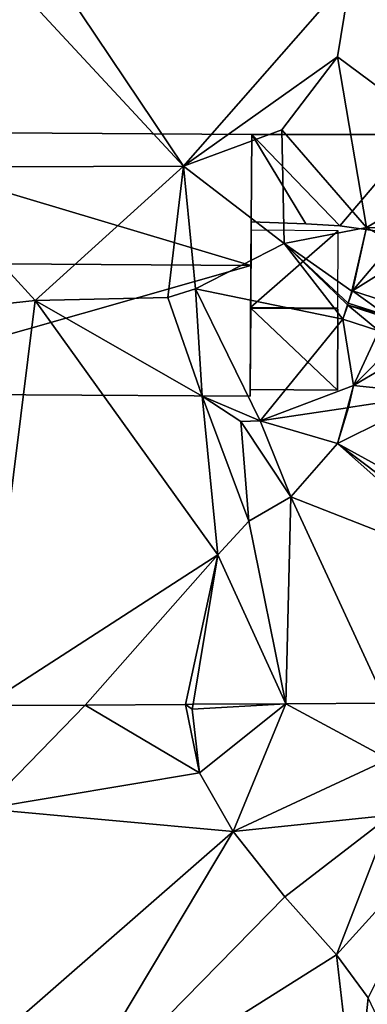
# Model space of a CAD drawing. Header units: inches. Extents: x 573046 to 573309, y 6670408 to 6670677.
# Tile 8 of 111: x 573087 to 573104, y 6670492 to 6670538. Entities that reach past the tile are written whole.
import ezdxf

# ---------------------------------------------------------------- set-up
doc = ezdxf.new("R2010")
doc.units = ezdxf.units.IN
doc.header["$MEASUREMENT"] = 0
doc.layers.add('Bygning', color=10, linetype='Continuous')
doc.layers.add('Terreng_ortofoto', color=10, linetype='Continuous')

msp = doc.modelspace()

# ---------------------------------------------------------------- linework, layer by layer
at = {"layer": 'Terreng_ortofoto'}
for points in [[(573095.12, 6670531.43, 211), (573082.76, 6670549.84, 210), (573080.24, 6670547.46, 210)], [(573095.12, 6670531.43, 211), (573102.98, 6670540.39, 211), (573082.76, 6670549.84, 210)], [(573095.12, 6670531.43, 211), (573080.24, 6670547.46, 210), (573082.45, 6670531.38, 211)], [(573108.966, 6670531.647, 211.36), (573103.81, 6670542.78, 211), (573102.98, 6670540.39, 211)], [(573095.12, 6670531.43, 211), (573102.35, 6670536.56, 211), (573102.98, 6670540.39, 211)], [(573108.966, 6670531.647, 211.36), (573102.98, 6670540.39, 211), (573102.35, 6670536.56, 211)], [(573095.12, 6670531.43, 211), (573099.73, 6670533.14, 211), (573102.35, 6670536.56, 211)], [(573103.71, 6670528.55, 212), (573102.35, 6670536.56, 211), (573099.73, 6670533.14, 211)], [(573108.966, 6670531.647, 211.36), (573102.35, 6670536.56, 211), (573103.71, 6670528.55, 212)], [(573095.12, 6670531.43, 211), (573099.85, 6670527.8, 212), (573099.73, 6670533.14, 211)], [(573103.71, 6670528.55, 212), (573099.73, 6670533.14, 211), (573099.85, 6670527.8, 212)], [(573108.966, 6670531.647, 211.36), (573103.71, 6670528.55, 212), (573106.541, 6670528.433, 211.714)], [(573095.12, 6670531.43, 211), (573082.45, 6670531.38, 211), (573088.17, 6670525.12, 212)], [(573082.45, 6670531.38, 211), (573083.67, 6670524.64, 212), (573088.17, 6670525.12, 212)], [(573095.12, 6670531.43, 211), (573088.17, 6670525.12, 212), (573094.39, 6670525.26, 212)], [(573095.12, 6670531.43, 211), (573094.39, 6670525.26, 212), (573095.69, 6670525.67, 212)], [(573095.12, 6670531.43, 211), (573095.69, 6670525.67, 212), (573099.85, 6670527.8, 212)], [(573103.71, 6670528.55, 212), (573099.85, 6670527.8, 212), (573103.019, 6670525.557, 212.372)], [(573103.71, 6670528.55, 212), (573103.019, 6670525.557, 212.372), (573103.044, 6670525.57, 212.372)], [(573103.71, 6670528.55, 212), (573103.044, 6670525.57, 212.372), (573104.96, 6670527.83, 212)], [(573103.71, 6670528.55, 212), (573104.96, 6670527.83, 212), (573106.541, 6670528.433, 211.714)], [(573099.85, 6670527.8, 212), (573095.69, 6670525.67, 212), (573102.595, 6670524.244, 212.578)], [(573099.85, 6670527.8, 212), (573102.595, 6670524.244, 212.578), (573102.813, 6670524.919, 212.472)], [(573099.85, 6670527.8, 212), (573102.813, 6670524.919, 212.472), (573102.841, 6670525.005, 212.458)], [(573103.019, 6670525.557, 212.372), (573099.85, 6670527.8, 212), (573102.841, 6670525.005, 212.458)], [(573104.96, 6670527.83, 212), (573103.044, 6670525.57, 212.372), (573105.633, 6670527.183, 212)], [(573105.633, 6670527.183, 212), (573103.044, 6670525.57, 212.372), (573104.935, 6670524.961, 212.559)], [(573094.39, 6670525.26, 212), (573095.997, 6670520.629, 212.86), (573095.69, 6670525.67, 212)], [(573095.69, 6670525.67, 212), (573095.997, 6670520.629, 212.86), (573098.72, 6670519.48, 212.91)], [(573095.69, 6670525.67, 212), (573098.72, 6670519.48, 212.91), (573102.595, 6670524.244, 212.578)], [(573103.019, 6670525.557, 212.372), (573102.841, 6670525.005, 212.458), (573103.044, 6670525.57, 212.372)], [(573103.044, 6670525.57, 212.372), (573102.841, 6670525.005, 212.458), (573104.655, 6670524.418, 212.55)], [(573103.044, 6670525.57, 212.372), (573104.655, 6670524.418, 212.55), (573104.935, 6670524.961, 212.559)], [(573085.8, 6670506.11, 212.57), (573088.17, 6670525.12, 212), (573083.67, 6670524.64, 212)], [(573096.74, 6670513.19, 213), (573088.17, 6670525.12, 212), (573085.8, 6670506.11, 212.57)], [(573094.39, 6670525.26, 212), (573088.17, 6670525.12, 212), (573095.997, 6670520.629, 212.86)], [(573096.74, 6670513.19, 213), (573095.997, 6670520.629, 212.86), (573088.17, 6670525.12, 212)], [(573102.595, 6670524.244, 212.578), (573102.829, 6670524.904, 214.74), (573102.813, 6670524.919, 212.472)], [(573102.595, 6670524.244, 212.578), (573104.285, 6670523.699, 212.807), (573102.829, 6670524.904, 214.74)], [(573102.841, 6670525.005, 212.458), (573102.813, 6670524.919, 212.472), (573102.829, 6670524.904, 214.74)], [(573102.841, 6670525.005, 212.458), (573102.829, 6670524.904, 214.74), (573104.655, 6670524.418, 212.55)], [(573102.829, 6670524.904, 214.74), (573104.285, 6670523.699, 212.807), (573104.61, 6670524.33, 214.52)], [(573102.829, 6670524.904, 214.74), (573104.61, 6670524.33, 214.52), (573104.655, 6670524.418, 212.55)], [(573102.595, 6670524.244, 212.578), (573098.72, 6670519.48, 212.91), (573103.1, 6670521.14, 213)], [(573102.595, 6670524.244, 212.578), (573103.1, 6670521.14, 213), (573104.285, 6670523.699, 212.807)], [(573104.285, 6670523.699, 212.807), (573103.1, 6670521.14, 213), (573105.049, 6670523.105, 213)], [(573103.1, 6670521.14, 213), (573105.749, 6670522.703, 213.022), (573105.049, 6670523.105, 213)], [(573103.1, 6670521.14, 213), (573107, 6670520.72, 212.93), (573105.749, 6670522.703, 213.022)], [(573103.1, 6670521.14, 213), (573098.72, 6670519.48, 212.91), (573102.812, 6670520.093, 213)], [(573103.1, 6670521.14, 213), (573102.812, 6670520.093, 213), (573102.86, 6670520.1, 212.92)], [(573103.1, 6670521.14, 213), (573102.86, 6670520.1, 212.92), (573107, 6670520.72, 212.93)], [(573096.74, 6670513.19, 213), (573098.19, 6670514.76, 213), (573095.997, 6670520.629, 212.86)], [(573098.19, 6670514.76, 213), (573097.82, 6670519.44, 212.91), (573095.997, 6670520.629, 212.86)], [(573098.72, 6670519.48, 212.91), (573095.997, 6670520.629, 212.86), (573097.82, 6670519.44, 212.91)], [(573107, 6670520.72, 212.93), (573102.86, 6670520.1, 212.92), (573102.35, 6670518.41, 213)], [(573109.694, 6670514.379, 213.289), (573107, 6670520.72, 212.93), (573102.35, 6670518.41, 213)], [(573102.812, 6670520.093, 213), (573098.72, 6670519.48, 212.91), (573102.35, 6670518.41, 213)], [(573102.812, 6670520.093, 213), (573102.35, 6670518.41, 213), (573102.86, 6670520.1, 212.92)], [(573100.16, 6670515.91, 213), (573098.72, 6670519.48, 212.91), (573097.82, 6670519.44, 212.91)], [(573100.16, 6670515.91, 213), (573102.35, 6670518.41, 213), (573098.72, 6670519.48, 212.91)], [(573098.19, 6670514.76, 213), (573100.16, 6670515.91, 213), (573097.82, 6670519.44, 212.91)], [(573109.137, 6670512.389, 213.29), (573102.35, 6670518.41, 213), (573100.16, 6670515.91, 213)], [(573109.39, 6670513.1, 213.23), (573109.694, 6670514.379, 213.289), (573102.35, 6670518.41, 213)], [(573109.39, 6670513.1, 213.23), (573102.35, 6670518.41, 213), (573109.137, 6670512.389, 213.29)], [(573099.923, 6670506.2, 213.118), (573100.16, 6670515.91, 213), (573098.19, 6670514.76, 213)], [(573104.63, 6670506.23, 213.3), (573100.16, 6670515.91, 213), (573099.923, 6670506.2, 213.118)], [(573104.63, 6670506.23, 213.3), (573109.137, 6670512.389, 213.29), (573100.16, 6670515.91, 213)], [(573099.923, 6670506.2, 213.118), (573098.19, 6670514.76, 213), (573096.74, 6670513.19, 213)], [(573096.74, 6670513.19, 213), (573085.8, 6670506.11, 212.57), (573090.508, 6670506.14, 212.753)], [(573095.215, 6670506.17, 212.935), (573096.74, 6670513.19, 213), (573090.508, 6670506.14, 212.753)], [(573095.215, 6670506.17, 212.935), (573095.578, 6670506.172, 213), (573096.74, 6670513.19, 213)], [(573099.923, 6670506.2, 213.118), (573096.74, 6670513.19, 213), (573095.578, 6670506.172, 213)], [(573085.8, 6670506.11, 212.57), (573085.78, 6670501.27, 212.51), (573090.508, 6670506.14, 212.753)], [(573095.87, 6670502.96, 213), (573090.508, 6670506.14, 212.753), (573085.78, 6670501.27, 212.51)], [(573095.215, 6670506.17, 212.935), (573090.508, 6670506.14, 212.753), (573095.87, 6670502.96, 213)], [(573095.215, 6670506.17, 212.935), (573095.54, 6670505.94, 213), (573095.578, 6670506.172, 213)], [(573095.215, 6670506.17, 212.935), (573095.87, 6670502.96, 213), (573095.54, 6670505.94, 213)], [(573099.923, 6670506.2, 213.118), (573095.578, 6670506.172, 213), (573095.54, 6670505.94, 213)], [(573099.923, 6670506.2, 213.118), (573095.54, 6670505.94, 213), (573095.87, 6670502.96, 213)], [(573099.923, 6670506.2, 213.118), (573095.87, 6670502.96, 213), (573097.46, 6670500.21, 213)], [(573104.74, 6670503.6, 213.3), (573099.923, 6670506.2, 213.118), (573097.46, 6670500.21, 213)], [(573104.63, 6670506.23, 213.3), (573099.923, 6670506.2, 213.118), (573104.74, 6670503.6, 213.3)], [(573104.74, 6670503.6, 213.3), (573097.46, 6670500.21, 213), (573104.85, 6670500.97, 213.3)], [(573095.87, 6670502.96, 213), (573085.78, 6670501.27, 212.51), (573097.46, 6670500.21, 213)], [(573097.46, 6670500.21, 213), (573085.78, 6670501.27, 212.51), (573085.03, 6670489.35, 212)], [(573104.85, 6670500.97, 213.3), (573097.46, 6670500.21, 213), (573099.88, 6670497.13, 213)], [(573102.3, 6670494.41, 213), (573104.85, 6670500.97, 213.3), (573099.88, 6670497.13, 213)], [(573108.05, 6670500.771, 213.7), (573104.85, 6670500.97, 213.3), (573102.3, 6670494.41, 213)], [(573108.05, 6670500.771, 213.7), (573102.3, 6670494.41, 213), (573103.78, 6670492.4, 213)], [(573097.46, 6670500.21, 213), (573085.03, 6670489.35, 212), (573088.98, 6670486.01, 212)], [(573097.46, 6670500.21, 213), (573088.98, 6670486.01, 212), (573099.88, 6670497.13, 213)], [(573102.3, 6670494.41, 213), (573099.88, 6670497.13, 213), (573088.98, 6670486.01, 212)], [(573102.3, 6670494.41, 213), (573088.98, 6670486.01, 212), (573103.19, 6670486.68, 213)], [(573102.3, 6670494.41, 213), (573103.19, 6670486.68, 213), (573103.78, 6670492.4, 213)], [(573103.78, 6670492.4, 213), (573103.19, 6670486.68, 213), (573104.77, 6670490.32, 213)]]:
    msp.add_3dface(points, dxfattribs=at)

# ---------------------------------------------------------------- meshes
at = {"layer": 'Bygning', "color": 74, "true_color": 0x55aa00}
mesh = msp.add_polyface(dxfattribs=at)
corners = [(573098.29, 6670526.77, 223.61), (573077.26, 6670533.051, 218.77), (573077.23, 6670526.9, 223.6), (573098.33, 6670532.92, 218.71)]
mesh.append_faces([[corners[k] for k in face] for face in [(0, 3, 1), (0, 1, 2)]])
mesh = msp.add_polyface(dxfattribs=at)
corners = [(573077.26, 6670533.051, 218.77), (573098.33, 6670532.92, 210.987), (573077.26, 6670533.051, 210.815), (573098.33, 6670532.92, 218.71)]
mesh.append_faces([[corners[k] for k in face] for face in [(0, 3, 1), (0, 1, 2)]])
mesh = msp.add_polyface(dxfattribs=at)
corners = [(573098.33, 6670532.92, 218.71), (573098.29, 6670526.77, 212.027), (573098.33, 6670532.92, 210.987), (573098.29, 6670526.77, 223.61)]
mesh.append_faces([[corners[k] for k in face] for face in [(0, 3, 1), (0, 1, 2)]])
mesh = msp.add_polyface(dxfattribs=at)
corners = [(573098.33, 6670532.92, 214.26), (573098.33, 6670532.92, 213.91), (573098.3, 6670528.82, 214.62), (573098.3, 6670528.82, 214.97)]
mesh.append_faces([[corners[k] for k in face] for face in [(3, 0, 2), (0, 1, 2)]])
mesh = msp.add_polyface(dxfattribs=at)
corners = [(573098.33, 6670532.92, 214.26), (573098.33, 6670532.92, 213.91), (573098.3, 6670528.82, 214.62), (573098.3, 6670528.82, 214.97)]
mesh.append_faces([[corners[k] for k in face] for face in [(3, 0, 2), (0, 1, 2)]])
mesh = msp.add_polyface(dxfattribs=at)
corners = [(573102.45, 6670528.631, 214.98), (573106.1, 6670532.92, 214.26), (573098.33, 6670532.92, 214.26), (573098.3, 6670528.82, 214.97), (573100.86, 6670528.721, 214.97), (573104.33, 6670528.359, 215.01), (573106.11, 6670527.881, 215.01)]
mesh.append_faces([[corners[k] for k in face] for face in [(0, 5, 1), (0, 2, 4), (5, 6, 1), (2, 3, 4), (0, 1, 2)]])
mesh = msp.add_polyface(dxfattribs=at)
corners = [(573098.33, 6670532.92, 214.26), (573106.1, 6670532.92, 213.91), (573098.33, 6670532.92, 213.91), (573106.1, 6670532.92, 214.26)]
mesh.append_faces([[corners[k] for k in face] for face in [(0, 3, 1), (0, 1, 2)]])
mesh = msp.add_polyface(dxfattribs=at)
corners = [(573098.33, 6670532.92, 214.26), (573106.1, 6670532.92, 213.91), (573098.33, 6670532.92, 213.91), (573106.1, 6670532.92, 214.26)]
mesh.append_faces([[corners[k] for k in face] for face in [(0, 3, 1), (0, 1, 2)]])
mesh = msp.add_polyface(dxfattribs=at)
corners = [(573100.86, 6670528.721, 214.97), (573098.3, 6670528.82, 214.62), (573100.86, 6670528.721, 214.62), (573098.3, 6670528.82, 214.97)]
mesh.append_faces([[corners[k] for k in face] for face in [(0, 3, 1), (0, 1, 2)]])
mesh = msp.add_polyface(dxfattribs=at)
corners = [(573100.86, 6670528.721, 214.97), (573098.3, 6670528.82, 214.62), (573100.86, 6670528.721, 214.62), (573098.3, 6670528.82, 214.97)]
mesh.append_faces([[corners[k] for k in face] for face in [(0, 3, 1), (0, 1, 2)]])
mesh = msp.add_polyface(dxfattribs=at)
corners = [(573100.86, 6670528.721, 214.97), (573100.86, 6670528.721, 214.62), (573102.45, 6670528.631, 214.63), (573102.45, 6670528.631, 214.98)]
mesh.append_faces([[corners[k] for k in face] for face in [(3, 0, 2), (0, 1, 2)]])
mesh = msp.add_polyface(dxfattribs=at)
corners = [(573100.86, 6670528.721, 214.97), (573100.86, 6670528.721, 214.62), (573102.45, 6670528.631, 214.63), (573102.45, 6670528.631, 214.98)]
mesh.append_faces([[corners[k] for k in face] for face in [(3, 0, 2), (0, 1, 2)]])
mesh = msp.add_polyface(dxfattribs=at)
corners = [(573098.28, 6670524.811, 215.71), (573102.36, 6670524.779, 214.75), (573102.38, 6670528.4, 214.75), (573098.3, 6670528.42, 215.71)]
mesh.append_faces([[corners[k] for k in face] for face in [(3, 0, 2), (0, 1, 2)]])
mesh = msp.add_polyface(dxfattribs=at)
corners = [(573102.45, 6670528.631, 214.98), (573102.45, 6670528.631, 214.63), (573104.33, 6670528.359, 214.66), (573104.33, 6670528.359, 215.01)]
mesh.append_faces([[corners[k] for k in face] for face in [(3, 0, 2), (0, 1, 2)]])
mesh = msp.add_polyface(dxfattribs=at)
corners = [(573102.45, 6670528.631, 214.98), (573102.45, 6670528.631, 214.63), (573104.33, 6670528.359, 214.66), (573104.33, 6670528.359, 215.01)]
mesh.append_faces([[corners[k] for k in face] for face in [(3, 0, 2), (0, 1, 2)]])
mesh = msp.add_polyface(dxfattribs=at)
corners = [(573077.19, 6670520.76, 218.89), (573098.26, 6670520.631, 218.84), (573098.29, 6670526.77, 223.61), (573077.23, 6670526.9, 223.6)]
mesh.append_faces([[corners[k] for k in face] for face in [(3, 0, 2), (0, 1, 2)]])
mesh = msp.add_polyface(dxfattribs=at)
corners = [(573098.26, 6670520.631, 218.84), (573098.26, 6670520.631, 212.747), (573098.29, 6670526.77, 212.027), (573098.29, 6670526.77, 223.61)]
mesh.append_faces([[corners[k] for k in face] for face in [(3, 0, 2), (0, 1, 2)]])
mesh = msp.add_polyface(dxfattribs=at)
corners = [(573098.26, 6670520.939, 216.16), (573098.28, 6670524.76, 215.81), (573098.26, 6670520.939, 215.81), (573098.28, 6670524.76, 216.16)]
mesh.append_faces([[corners[k] for k in face] for face in [(0, 3, 1), (0, 1, 2)]])
mesh = msp.add_polyface(dxfattribs=at)
corners = [(573098.26, 6670520.939, 216.16), (573098.28, 6670524.76, 215.81), (573098.26, 6670520.939, 215.81), (573098.28, 6670524.76, 216.16)]
mesh.append_faces([[corners[k] for k in face] for face in [(0, 3, 1), (0, 1, 2)]])
mesh = msp.add_polyface(dxfattribs=at)
corners = [(573098.28, 6670524.76, 216.16), (573102.35, 6670520.92, 215.69), (573102.37, 6670524.74, 215.69), (573098.26, 6670520.939, 216.16)]
mesh.append_faces([[corners[k] for k in face] for face in [(0, 3, 1), (0, 1, 2)]])
mesh = msp.add_polyface(dxfattribs=at)
corners = [(573102.37, 6670524.74, 215.69), (573102.37, 6670524.74, 215.34), (573098.28, 6670524.76, 215.81), (573098.28, 6670524.76, 216.16)]
mesh.append_faces([[corners[k] for k in face] for face in [(3, 0, 2), (0, 1, 2)]])
mesh = msp.add_polyface(dxfattribs=at)
corners = [(573102.37, 6670524.74, 215.69), (573102.37, 6670524.74, 215.34), (573098.28, 6670524.76, 215.81), (573098.28, 6670524.76, 216.16)]
mesh.append_faces([[corners[k] for k in face] for face in [(3, 0, 2), (0, 1, 2)]])
mesh = msp.add_polyface(dxfattribs=at)
corners = [(573102.37, 6670524.74, 215.69), (573102.35, 6670520.92, 215.34), (573102.37, 6670524.74, 215.34), (573102.35, 6670520.92, 215.69)]
mesh.append_faces([[corners[k] for k in face] for face in [(0, 3, 1), (0, 1, 2)]])
mesh = msp.add_polyface(dxfattribs=at)
corners = [(573102.37, 6670524.74, 215.69), (573102.35, 6670520.92, 215.34), (573102.37, 6670524.74, 215.34), (573102.35, 6670520.92, 215.69)]
mesh.append_faces([[corners[k] for k in face] for face in [(0, 3, 1), (0, 1, 2)]])
mesh = msp.add_polyface(dxfattribs=at)
corners = [(573102.35, 6670520.92, 215.69), (573098.26, 6670520.939, 215.81), (573102.35, 6670520.92, 215.34), (573098.26, 6670520.939, 216.16)]
mesh.append_faces([[corners[k] for k in face] for face in [(0, 3, 1), (0, 1, 2)]])
mesh = msp.add_polyface(dxfattribs=at)
corners = [(573102.35, 6670520.92, 215.69), (573098.26, 6670520.939, 215.81), (573102.35, 6670520.92, 215.34), (573098.26, 6670520.939, 216.16)]
mesh.append_faces([[corners[k] for k in face] for face in [(0, 3, 1), (0, 1, 2)]])
mesh = msp.add_polyface(dxfattribs=at)
corners = [(573077.19, 6670520.76, 218.89), (573077.19, 6670520.76, 211.997), (573098.26, 6670520.631, 212.747), (573098.26, 6670520.631, 218.84)]
mesh.append_faces([[corners[k] for k in face] for face in [(3, 0, 2), (0, 1, 2)]])

doc.saveas('drawing.dxf')
